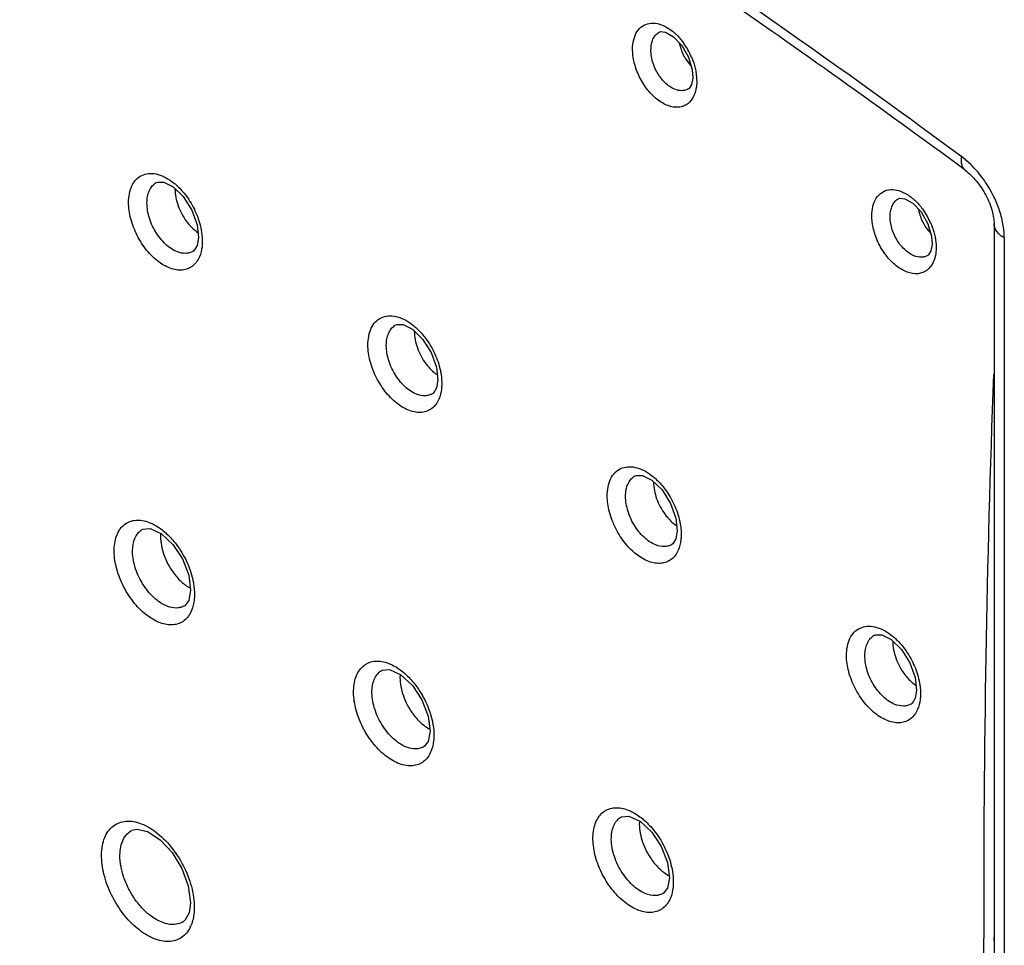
# Model space of a CAD drawing. Header units: inches. Extents: x 0 to 34, y 0 to 22.
# Tile 18 of 155: x 15.112 to 15.487, y 17.907 to 18.26. Entities that reach past the tile are written whole.
import ezdxf

# ---------------------------------------------------------------- set-up
doc = ezdxf.new("R2010")
doc.units = ezdxf.units.IN
doc.header["$LTSCALE"] = 1.87
doc.header["$MEASUREMENT"] = 0
doc.layers.get('0').update_dxf_attribs({"linetype": 'CONTINUOUS'})

msp = doc.modelspace()

# ---------------------------------------------------------------- linework, layer by layer
at = {"color": 7, "linetype": 'CONTINUOUS'}
for p, q in [((15.3551750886, 18.2549418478), (15.3552788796, 18.2550005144)), ((15.3652681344, 18.244766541), (15.3674335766, 18.2419497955)), ((15.366394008, 18.2454201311), (15.367825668, 18.2406497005)), ((15.367825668, 18.2406497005), (15.3680303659, 18.2374601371)), ((15.3691580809, 18.2401830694), (15.3694988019, 18.2374972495)), ((15.3694988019, 18.2374972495), (15.3695131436, 18.2354144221)), ((15.3666588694, 18.23351745), (15.3663941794, 18.2333316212)), ((15.3664430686, 18.233360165), (15.3663956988, 18.2333318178)), ((15.473996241, 18.2044879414), (15.4701952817, 18.2077544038)), ((15.4719858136, 18.2021970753), (15.4681993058, 18.2049910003)), ((15.1636312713, 18.1976160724), (15.1637130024, 18.1976618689)), ((15.1738706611, 18.1922508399), (15.1771404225, 18.187124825)), ((15.4463261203, 18.1914514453), (15.4464300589, 18.191510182)), ((15.1771404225, 18.187124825), (15.1791731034, 18.1814749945)), ((15.1791731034, 18.1814749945), (15.1796862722, 18.1766207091)), ((15.4575917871, 18.181953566), (15.4590227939, 18.1771902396)), ((15.4828204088, 18.1819786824), (15.4828204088, 17.9085782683)), ((15.4590227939, 18.1771902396), (15.4592262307, 18.1739976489)), ((15.4603580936, 18.1767571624), (15.4607049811, 18.1740353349)), ((15.4867256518, 18.1765350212), (15.4867256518, 17.5700770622)), ((15.4607049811, 18.1740353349), (15.4607179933, 18.1719470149)), ((15.1776804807, 18.1714460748), (15.1776062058, 18.1714018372)), ((15.1779698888, 18.1716540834), (15.1776086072, 18.1714038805)), ((15.4578401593, 18.170041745), (15.4575726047, 18.169854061)), ((15.4576211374, 18.1698823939), (15.4575742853, 18.1698543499)), ((15.2548285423, 18.1433242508), (15.2549108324, 18.1433703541)), ((15.2650974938, 18.1379602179), (15.2683679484, 18.1328374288)), ((15.2683679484, 18.1328374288), (15.2703990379, 18.1271944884)), ((15.2703990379, 18.1271944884), (15.2709112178, 18.1223453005)), ((15.2688989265, 18.117165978), (15.2688254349, 18.1171221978)), ((15.2691882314, 18.1173736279), (15.2688277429, 18.1171242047)), ((15.3460115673, 18.0857926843), (15.3460936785, 18.0858386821)), ((15.3563078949, 18.0804341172), (15.3595788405, 18.0753156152)), ((15.3595788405, 18.0753156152), (15.3616088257, 18.0696784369)), ((15.3616088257, 18.0696784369), (15.362120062, 18.0648294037)), ((15.1584601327, 18.0654585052), (15.1584863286, 18.0654729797)), ((15.3603888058, 18.0598506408), (15.3600276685, 18.0596009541)), ((15.1699597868, 18.0595947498), (15.173569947, 18.0541482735)), ((15.3600986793, 18.059642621), (15.3600253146, 18.0595989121)), ((15.173569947, 18.0541482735), (15.1759672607, 18.0479609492)), ((15.1759672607, 18.0479609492), (15.1767008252, 18.0421706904)), ((15.1767008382, 18.042165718), (15.1759735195, 18.0382868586)), ((15.1759735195, 18.0382868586), (15.1744453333, 18.0363096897)), ((15.1744494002, 18.0363116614), (15.1744425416, 18.0363075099)), ((15.4371792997, 18.0250070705), (15.4372611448, 18.025052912)), ((15.4475044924, 18.0196549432), (15.4507750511, 18.0145408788)), ((15.2496681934, 18.0117133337), (15.2496950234, 18.0117281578)), ((15.4507750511, 18.0145408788), (15.4528029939, 18.0089091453)), ((15.4528029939, 18.0089091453), (15.45331237, 18.0040590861)), ((15.2611789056, 18.0058562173), (15.2647910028, 18.0004116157)), ((15.2647910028, 18.0004116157), (15.267189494, 17.9942251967)), ((15.4512789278, 17.9988617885), (15.45120579, 17.9988182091)), ((15.4515702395, 17.9990704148), (15.4512081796, 17.9988202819)), ((15.267189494, 17.9942251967), (15.2679230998, 17.9884342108)), ((15.2679230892, 17.9884293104), (15.2671947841, 17.984549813)), ((15.2656677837, 17.9825722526), (15.2656611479, 17.9825682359)), ((15.2671947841, 17.984549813), (15.2656638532, 17.9825703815)), ((15.3408726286, 17.9558189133), (15.3408992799, 17.955833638)), ((15.3523968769, 17.9499661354), (15.356009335, 17.9445234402)), ((15.356009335, 17.9445234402), (15.3584070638, 17.9383394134)), ((15.3584070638, 17.9383394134), (15.3591397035, 17.9325478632)), ((15.359139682, 17.9325429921), (15.3584095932, 17.9286619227)), ((15.175800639, 17.9295340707), (15.1766371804, 17.9230542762)), ((15.3584095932, 17.9286619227), (15.3568749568, 17.9266793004)), ((15.3568786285, 17.9266810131), (15.3568722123, 17.9266771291)), ((15.1766369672, 17.9230475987), (15.176097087, 17.9191983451)), ((15.1780455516, 17.9230973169), (15.1781018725, 17.9210088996)), ((15.176097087, 17.9191983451), (15.1746596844, 17.9164807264)), ((15.1738194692, 17.9157840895), (15.173813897, 17.915780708)), ((15.1746596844, 17.9164807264), (15.1738176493, 17.9157830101)), ((15.4828204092, 17.9095878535), (15.4828204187, 17.9099924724)), ((15.4788842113, 17.9085488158), (15.4788831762, 17.9095583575)), ((15.4828202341, 17.9085778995), (15.4828202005, 17.9095877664))]:
    msp.add_line(p, q, dxfattribs=at)
for points in [[(15.355176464, 18.2549418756), (15.3557008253, 18.2551583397), (15.3576847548, 18.2549388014), (15.3606717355, 18.2532146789)], [(15.3606717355, 18.2532146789), (15.3638219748, 18.24989452), (15.366394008, 18.2454201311)], [(15.368030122, 18.2374570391), (15.367581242, 18.2350144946), (15.3666588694, 18.23351745)], [(15.1636288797, 18.1976141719), (15.1640338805, 18.1978058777), (15.1664468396, 18.1977665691), (15.1700145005, 18.1959622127), (15.1738706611, 18.1922508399)], [(15.4463276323, 18.1914515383), (15.4468640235, 18.1916725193), (15.4488706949, 18.1914539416), (15.4518684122, 18.1897302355)], [(15.4518684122, 18.1897302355), (15.4550203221, 18.1864175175), (15.4575917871, 18.181953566)], [(15.1796862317, 18.1766117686), (15.1791798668, 18.1736194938), (15.1779698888, 18.1716540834)], [(15.4592259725, 18.1739946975), (15.4587729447, 18.1715476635), (15.4578401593, 18.170041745)], [(15.2548261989, 18.1433223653), (15.2552350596, 18.1435157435), (15.2576608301, 18.1434771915), (15.2612364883, 18.1416718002), (15.2650974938, 18.1379602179)], [(15.2709111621, 18.122336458), (15.2704035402, 18.119343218), (15.2691882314, 18.1173736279)], [(15.3460091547, 18.0857907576), (15.3464211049, 18.0859855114), (15.3488600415, 18.0859488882), (15.3524431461, 18.0841438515), (15.3563078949, 18.0804341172)], [(15.1584578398, 18.0654566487), (15.1612579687, 18.0657138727), (15.1656357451, 18.0636567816), (15.1699597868, 18.0595947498)], [(15.3621199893, 18.0648206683), (15.3616102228, 18.0618252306), (15.3603888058, 18.0598506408)], [(15.4371768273, 18.0250051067), (15.4375917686, 18.0252012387), (15.4400453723, 18.0251672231), (15.4436365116, 18.0233625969), (15.4475044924, 18.0196549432)], [(15.2496659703, 18.011711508), (15.2524731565, 18.0119704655), (15.2568527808, 18.0099156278), (15.2611789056, 18.0058562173)], [(15.4533122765, 18.0040504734), (15.4527994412, 18.0010516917), (15.4515702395, 17.9990704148)], [(15.3408703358, 17.9558170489), (15.3436847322, 17.9560780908), (15.3480683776, 17.954024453), (15.3523968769, 17.9499661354)], [(15.1543383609, 17.9506717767), (15.1561535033, 17.9511364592), (15.1602688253, 17.9502145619), (15.1651562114, 17.9470235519), (15.1696547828, 17.9421734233), (15.1733647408, 17.9361073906), (15.175800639, 17.9295340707)]]:
    msp.add_lwpolyline(points, dxfattribs=at)
for centre, radius, start, end in [((13.3731135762, 15.3621461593), 3.531451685, 53.6109727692, 55.4926294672), ((15.3421469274, 18.2346965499), 0.0275805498, 23.2000244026, 35.4018262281), ((15.441736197, 18.1723221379), 0.0455785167, 22.9137244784, 32.5015931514), ((15.4334386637, 18.1712495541), 0.0274949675, 23.2632272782, 35.300810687), ((21.0826766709, 17.9208912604), 5.6038049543, 177.9187921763, 180.1158726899), ((15.1833842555, 18.0555472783), 0.0142896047, 239.9360387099, 241.6095645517), ((15.274607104, 18.0018460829), 0.0143313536, 239.7666967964, 241.6986887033), ((15.3658194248, 17.9459907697), 0.0143715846, 239.5705214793, 241.8090089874), ((15.1649820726, 17.9193348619), 0.0128597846, 334.2471004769, 338.0320706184), ((32.0130615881, 17.9300208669), 16.5302552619, 180.0743238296, 181.247705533)]:
    msp.add_arc(centre, radius, start, end, dxfattribs=at)
for points, knots in [([(14.853846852, 18.5645070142), (14.8796140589, 18.5537063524), (14.9312530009, 18.5309821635), (15.0348594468, 18.4812800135), (15.1378406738, 18.4256073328), (15.239963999, 18.3644269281), (15.3436392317, 18.2981695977), (15.4199415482, 18.2448860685), (15.4701952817, 18.2077544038)], [0, 0, 0, 0, 0.1174301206, 0.2370706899, 0.4829142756, 0.6090921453, 0.7373785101, 1, 1, 1, 1]), ([(15.3451260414, 18.2493617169), (15.3451909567, 18.2505708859), (15.345559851, 18.252842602), (15.3470082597, 18.2558020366), (15.3493182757, 18.2578268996), (15.3522746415, 18.2586223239), (15.355513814, 18.2581567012), (15.358797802, 18.2565812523), (15.361946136, 18.2540378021), (15.3637763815, 18.251870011), (15.3646280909, 18.2506741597)], [0, 0, 0, 0, 0.1308093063, 0.2455434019, 0.3491864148, 0.4523711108, 0.5658113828, 0.6954046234, 0.8414020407, 1, 1, 1, 1]), ([(15.352112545, 18.2490759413), (15.3521607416, 18.2497208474), (15.352354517, 18.2509525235), (15.352975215, 18.2526364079), (15.3539087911, 18.2540098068), (15.3547360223, 18.2546866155), (15.3551757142, 18.2549418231)], [0, 0, 0, 0, 0.2825409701, 0.5413319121, 0.7778879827, 1, 1, 1, 1]), ([(15.3684644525, 18.2307614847), (15.3679321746, 18.2295800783), (15.3667516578, 18.2279453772), (15.3645131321, 18.2266988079), (15.3619418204, 18.2261081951), (15.3590984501, 18.2266299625), (15.3563936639, 18.2279427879), (15.3535159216, 18.229941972), (15.3502706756, 18.2333843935), (15.3472855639, 18.2383807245), (15.3454164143, 18.2438151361), (15.3450305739, 18.2475795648), (15.3451260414, 18.2493617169)], [0, 0, 0, 0, 0.0989319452, 0.1456544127, 0.1932164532, 0.2978387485, 0.3576726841, 0.4224978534, 0.5642560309, 0.715015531, 0.8637385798, 1, 1, 1, 1]), ([(15.3611696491, 18.2331966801), (15.3598180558, 18.233744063), (15.3572077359, 18.2356174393), (15.3542748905, 18.239528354), (15.3523807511, 18.2441658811), (15.3519950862, 18.2475009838), (15.352112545, 18.2490759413)], [0, 0, 0, 0, 0.2272711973, 0.4869666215, 0.7538545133, 1, 1, 1, 1]), ([(15.36295223, 18.2507414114), (15.3630512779, 18.25022082), (15.3635512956, 18.2481362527), (15.3644272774, 18.2461424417), (15.3652681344, 18.244766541)], [0, 0, 0, 0, 0.2473504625, 1, 1, 1, 1]), ([(15.3674971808, 18.2455616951), (15.367686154, 18.2451216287), (15.3683818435, 18.2433766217), (15.3688976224, 18.2415581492), (15.3691580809, 18.2401830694)], [0, 0, 0, 0, 0.2549570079, 1, 1, 1, 1]), ([(15.3663951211, 18.2333318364), (15.3660331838, 18.2331184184), (15.3652384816, 18.2327807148), (15.3634427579, 18.2325233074), (15.3620467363, 18.2328414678), (15.3611696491, 18.2331966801)], [0, 0, 0, 0, 0.2336891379, 0.4737012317, 1, 1, 1, 1]), ([(15.3695131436, 18.2354144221), (15.3694910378, 18.234990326), (15.3693463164, 18.2334030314), (15.3689450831, 18.2318282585), (15.3684644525, 18.2307614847)], [0, 0, 0, 0, 0.2662987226, 1, 1, 1, 1]), ([(15.4719850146, 18.2021977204), (15.4716625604, 18.202436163), (15.4710803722, 18.2030690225), (15.4705536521, 18.204319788), (15.4703571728, 18.2058240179), (15.4704286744, 18.2068944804), (15.4705084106, 18.2074569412)], [0, 0, 0, 0, 0.2105159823, 0.4400083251, 0.7017967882, 1, 1, 1, 1]), ([(15.4801760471, 18.196812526), (15.4797249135, 18.1975208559), (15.4778810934, 18.2002443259), (15.4757412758, 18.2027700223), (15.473996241, 18.2044879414)], [0, 0, 0, 0, 0.2553691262, 1, 1, 1, 1]), ([(15.1530864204, 18.1907834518), (15.1531305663, 18.191934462), (15.153411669, 18.1941163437), (15.1545195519, 18.1970583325), (15.1562922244, 18.1993411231), (15.1586628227, 18.2007837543), (15.1614539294, 18.2012714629), (15.1644685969, 18.2008120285), (15.1675635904, 18.1994838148), (15.1695067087, 18.1981359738), (15.1704642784, 18.1973519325)], [0, 0, 0, 0, 0.1398940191, 0.2649806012, 0.3775654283, 0.4844103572, 0.5942387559, 0.7146287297, 0.8496920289, 1, 1, 1, 1]), ([(15.471985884, 18.2021970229), (15.4726909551, 18.2016760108), (15.4741237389, 18.2004399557), (15.4768964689, 18.1974281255), (15.4798527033, 18.1929363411), (15.4818643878, 18.1880501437), (15.4826724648, 18.1843566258), (15.4828204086, 18.1827115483), (15.4828204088, 18.1819786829)], [0, 0, 0, 0, 0.1115328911, 0.2399483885, 0.5199360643, 0.790739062, 0.9067641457, 1, 1, 1, 1]), ([(15.1600924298, 18.1905653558), (15.1601319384, 18.1913443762), (15.1603291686, 18.1928299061), (15.1610315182, 18.1948624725), (15.1621236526, 18.1965133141), (15.1631083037, 18.1973171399), (15.1636319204, 18.197615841)], [0, 0, 0, 0, 0.2851439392, 0.54433157, 0.7796322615, 1, 1, 1, 1]), ([(15.1704642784, 18.1973519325), (15.1708708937, 18.197019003), (15.1725126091, 18.1955771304), (15.1739676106, 18.1939273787), (15.1749618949, 18.1926000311)], [0, 0, 0, 0, 0.2406283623, 1, 1, 1, 1]), ([(15.1707322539, 18.1952034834), (15.1707648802, 18.1930324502), (15.1716890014, 18.1885909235), (15.1738160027, 18.1846085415), (15.1751812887, 18.1827871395)], [0, 0, 0, 0, 0.4881941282, 1, 1, 1, 1]), ([(15.4362684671, 18.1858596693), (15.4363344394, 18.1870723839), (15.4367074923, 18.1893514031), (15.4381689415, 18.1923187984), (15.4404967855, 18.194345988), (15.4434719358, 18.195138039), (15.4467294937, 18.1946649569), (15.4500300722, 18.1930778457), (15.4531905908, 18.1905194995), (15.4550254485, 18.1883398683), (15.4558781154, 18.1871380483)], [0, 0, 0, 0, 0.1305871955, 0.2452075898, 0.348876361, 0.4522066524, 0.5658290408, 0.6955507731, 0.8415575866, 1, 1, 1, 1]), ([(15.1749618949, 18.1926000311), (15.1763455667, 18.1907528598), (15.1786864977, 18.1867854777), (15.1801680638, 18.182419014), (15.1806314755, 18.1802056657)], [0, 0, 0, 0, 0.5050992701, 1, 1, 1, 1]), ([(15.4432461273, 18.1855752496), (15.4432950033, 18.1862208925), (15.4434906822, 18.1874543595), (15.4441155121, 18.1891407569), (15.4450543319, 18.190516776), (15.4458851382, 18.1911952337), (15.4463267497, 18.1914514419)], [0, 0, 0, 0, 0.2821584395, 0.5408180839, 0.7775154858, 1, 1, 1, 1]), ([(15.1800683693, 18.1693301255), (15.1797669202, 18.1686229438), (15.1790391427, 18.1673112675), (15.1775165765, 18.1657170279), (15.1756499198, 18.1646553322), (15.1735210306, 18.1641666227), (15.1712141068, 18.1642647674), (15.167858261, 18.1651803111), (15.1636511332, 18.1677734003), (15.159266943, 18.1723841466), (15.1557591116, 18.1781404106), (15.1535219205, 18.184391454), (15.1530085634, 18.1887290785), (15.1530864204, 18.1907834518)], [0, 0, 0, 0, 0.0509557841, 0.0983747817, 0.1443382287, 0.1912432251, 0.2412592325, 0.295841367, 0.4202805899, 0.5627516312, 0.714384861, 0.8637303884, 1, 1, 1, 1]), ([(15.1716432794, 18.171218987), (15.1699792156, 18.17185818), (15.166740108, 18.1741176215), (15.1630451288, 18.1788666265), (15.1605797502, 18.1845293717), (15.1599944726, 18.1886271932), (15.1600924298, 18.1905653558)], [0, 0, 0, 0, 0.2257027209, 0.4861479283, 0.7542881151, 1, 1, 1, 1]), ([(15.454039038, 18.1873903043), (15.4541338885, 18.1868643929), (15.4546210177, 18.1847549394), (15.4554961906, 18.1827360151), (15.4563412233, 18.1813431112)], [0, 0, 0, 0, 0.2469955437, 1, 1, 1, 1]), ([(15.4859598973, 18.1831167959), (15.4858314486, 18.1836959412), (15.4852446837, 18.1860612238), (15.4844349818, 18.1883697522), (15.4837182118, 18.1900678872)], [0, 0, 0, 0, 0.2434788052, 1, 1, 1, 1]), ([(15.4596578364, 18.1672795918), (15.4591216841, 18.1660972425), (15.4579343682, 18.1644624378), (15.4556891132, 18.163215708), (15.453111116, 18.1626235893), (15.4502610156, 18.1631421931), (15.4475491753, 18.164452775), (15.4446662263, 18.1664487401), (15.4414153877, 18.1698871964), (15.4384261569, 18.1748805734), (15.4365559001, 18.1803135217), (15.4361715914, 18.1840776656), (15.4362684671, 18.1858596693)], [0, 0, 0, 0, 0.0990384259, 0.1458601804, 0.193529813, 0.2983203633, 0.3581928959, 0.4230259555, 0.5647068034, 0.715302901, 0.8638553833, 1, 1, 1, 1]), ([(15.4522748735, 18.1697277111), (15.4509248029, 18.170279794), (15.4483203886, 18.1721531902), (15.4453943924, 18.1760572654), (15.443508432, 18.1806815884), (15.4431274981, 18.1840056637), (15.4432461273, 18.1855752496)], [0, 0, 0, 0, 0.2278576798, 0.4875496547, 0.7541035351, 1, 1, 1, 1]), ([(15.1751812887, 18.1827871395), (15.1754943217, 18.1823695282), (15.1767423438, 18.1808263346), (15.1782238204, 18.1794598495), (15.1794372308, 18.1786419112)], [0, 0, 0, 0, 0.2628923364, 1, 1, 1, 1]), ([(15.1806314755, 18.1802056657), (15.1807325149, 18.1797230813), (15.1810684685, 18.1778673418), (15.1812027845, 18.175971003), (15.1811517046, 18.1745789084)], [0, 0, 0, 0, 0.261414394, 1, 1, 1, 1]), ([(15.4563412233, 18.1813431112), (15.4565082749, 18.1810677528), (15.4571902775, 18.1800110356), (15.4579901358, 18.1790285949), (15.4586488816, 18.1783642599)], [0, 0, 0, 0, 0.2560906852, 1, 1, 1, 1]), ([(15.4586982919, 18.1821088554), (15.4588867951, 18.1816711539), (15.4595811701, 18.1799349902), (15.4600967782, 18.1781256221), (15.4603580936, 18.1767571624)], [0, 0, 0, 0, 0.2548822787, 1, 1, 1, 1]), ([(15.4867256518, 18.1765350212), (15.4861416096, 18.1768722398), (15.4850814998, 18.1776047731), (15.483810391, 18.1789360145), (15.4830085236, 18.1804126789), (15.4828203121, 18.1814710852), (15.4828204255, 18.1819786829)], [0, 0, 0, 0, 0.2892058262, 0.5490588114, 0.7823262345, 1, 1, 1, 1]), ([(15.4867256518, 18.1765350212), (15.4867256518, 18.1770617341), (15.4866550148, 18.1792727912), (15.486324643, 18.1814722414), (15.4859598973, 18.1831167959)], [0, 0, 0, 0, 0.2381990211, 1, 1, 1, 1]), ([(15.1811517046, 18.1745789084), (15.1811340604, 18.1741012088), (15.1809999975, 18.1723154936), (15.1805835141, 18.1705386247), (15.1800683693, 18.1693301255)], [0, 0, 0, 0, 0.2667940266, 1, 1, 1, 1]), ([(15.1776056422, 18.1714020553), (15.1771947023, 18.1711620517), (15.176291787, 18.1707816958), (15.1742468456, 18.1704864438), (15.1726532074, 18.1708310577), (15.1716432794, 18.171218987)], [0, 0, 0, 0, 0.2322998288, 0.4719006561, 1, 1, 1, 1]), ([(15.4575737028, 18.1698543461), (15.4572068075, 18.1696378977), (15.456400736, 18.1692958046), (15.4545789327, 18.1690374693), (15.4531634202, 18.1693643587), (15.4522748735, 18.1697277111)], [0, 0, 0, 0, 0.2335956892, 0.4735840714, 1, 1, 1, 1]), ([(15.4607179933, 18.1719470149), (15.4606954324, 18.1715215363), (15.4605484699, 18.169928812), (15.4601427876, 18.1683490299), (15.4596578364, 18.1672795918)], [0, 0, 0, 0, 0.2662425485, 1, 1, 1, 1]), ([(15.2442821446, 18.1364860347), (15.2443265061, 18.1376406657), (15.2446094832, 18.1398293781), (15.2457255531, 18.1427793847), (15.247511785, 18.145065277), (15.2498994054, 18.1465039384), (15.2527078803, 18.1469810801), (15.2557388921, 18.146506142), (15.2588483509, 18.1451583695), (15.2607991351, 18.143795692), (15.2617599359, 18.1430037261)], [0, 0, 0, 0, 0.1396611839, 0.264531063, 0.3769536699, 0.4837441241, 0.5936506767, 0.7142206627, 0.8495033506, 1, 1, 1, 1]), ([(15.2512840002, 18.1362701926), (15.251323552, 18.1370493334), (15.251521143, 18.1385353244), (15.2522246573, 18.1405686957), (15.2533187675, 18.1422204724), (15.2543047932, 18.1430249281), (15.2548291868, 18.1433240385)], [0, 0, 0, 0, 0.2849832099, 0.544114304, 0.7794704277, 1, 1, 1, 1]), ([(15.2617599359, 18.1430037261), (15.2621644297, 18.1426703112), (15.2637964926, 18.1412282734), (15.2652433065, 18.1395811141), (15.2662318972, 18.1382567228)], [0, 0, 0, 0, 0.2408026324, 1, 1, 1, 1]), ([(15.2619164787, 18.14095193), (15.2619431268, 18.1387868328), (15.2628563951, 18.1343522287), (15.264972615, 18.1303749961), (15.2663322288, 18.1285534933)], [0, 0, 0, 0, 0.4878650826, 1, 1, 1, 1]), ([(15.2712890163, 18.1150364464), (15.2709863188, 18.1143299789), (15.2702558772, 18.1130197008), (15.2687297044, 18.1114280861), (15.2668599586, 18.1103688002), (15.2647285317, 18.1098818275), (15.262419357, 18.1099809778), (15.2590611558, 18.1108969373), (15.2548516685, 18.1134886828), (15.2504651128, 18.1180968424), (15.246955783, 18.1238494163), (15.2447174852, 18.1300969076), (15.2442043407, 18.1344325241), (15.2442821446, 18.1364860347)], [0, 0, 0, 0, 0.0509426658, 0.0983742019, 0.1443733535, 0.1913289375, 0.2413983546, 0.2960274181, 0.4205191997, 0.5629741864, 0.714534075, 0.8637932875, 1, 1, 1, 1]), ([(15.2628057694, 18.1169514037), (15.2611441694, 18.1175963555), (15.2579131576, 18.1198579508), (15.2542268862, 18.124601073), (15.2517689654, 18.1302506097), (15.2511862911, 18.1343372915), (15.2512840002, 18.1362701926)], [0, 0, 0, 0, 0.2261059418, 0.4865711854, 0.7544863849, 1, 1, 1, 1]), ([(15.2662318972, 18.1382567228), (15.267599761, 18.1364242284), (15.2699163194, 18.1324922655), (15.2713875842, 18.1281676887), (15.2718508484, 18.1259754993)], [0, 0, 0, 0, 0.5050930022, 1, 1, 1, 1]), ([(15.2663322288, 18.1285534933), (15.2666499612, 18.1281278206), (15.267917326, 18.1265560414), (15.2694264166, 18.1251663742), (15.2706636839, 18.1243388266)], [0, 0, 0, 0, 0.2630002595, 1, 1, 1, 1]), ([(15.2718508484, 18.1259754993), (15.2719536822, 18.1254888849), (15.2722955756, 18.1236178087), (15.2724325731, 18.1217050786), (15.2723808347, 18.1203011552)], [0, 0, 0, 0, 0.2614612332, 1, 1, 1, 1]), ([(15.2723808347, 18.1203011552), (15.272363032, 18.1198218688), (15.272227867, 18.1180303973), (15.2718080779, 18.1162478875), (15.2712890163, 18.1150364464)], [0, 0, 0, 0, 0.2668132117, 1, 1, 1, 1]), ([(15.2688248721, 18.1171223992), (15.2684102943, 18.116880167), (15.2674987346, 18.1164968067), (15.2654332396, 18.1162025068), (15.2638245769, 18.1165559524), (15.2628057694, 18.1169514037)], [0, 0, 0, 0, 0.2321307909, 0.4716582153, 1, 1, 1, 1]), ([(15.3354606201, 18.0789480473), (15.3355055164, 18.0801081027), (15.3357915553, 18.0823069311), (15.3369197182, 18.0852686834), (15.3387254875, 18.08755894), (15.3411374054, 18.0889914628), (15.3439704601, 18.0894524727), (15.3470241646, 18.0889538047), (15.3501531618, 18.0875762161), (15.3521138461, 18.0861910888), (15.3530786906, 18.0853871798)], [0, 0, 0, 0, 0.139363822, 0.2639461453, 0.376142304, 0.4828457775, 0.592845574, 0.7136554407, 0.849239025, 1, 1, 1, 1]), ([(15.3424582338, 18.0787334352), (15.3424980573, 18.0795129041), (15.3426965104, 18.0809997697), (15.3434019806, 18.0830344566), (15.3444988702, 18.0846875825), (15.3454867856, 18.0854928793), (15.3460122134, 18.0857924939)], [0, 0, 0, 0, 0.2847975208, 0.5438693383, 0.7792916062, 1, 1, 1, 1]), ([(15.3530786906, 18.0853871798), (15.3534806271, 18.0850522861), (15.3551008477, 18.0836064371), (15.3565371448, 18.0819588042), (15.3575181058, 18.0806353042)], [0, 0, 0, 0, 0.241028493, 1, 1, 1, 1]), ([(15.3530827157, 18.0834659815), (15.3531015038, 18.0813077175), (15.3539999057, 18.076880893), (15.3561015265, 18.0729086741), (15.3574535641, 18.0710865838)], [0, 0, 0, 0, 0.4875116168, 1, 1, 1, 1]), ([(15.3624900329, 18.0574959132), (15.3621856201, 18.0567904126), (15.3614515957, 18.0554820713), (15.3599206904, 18.0538940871), (15.3580470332, 18.0528382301), (15.35591255, 18.0523539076), (15.3536008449, 18.0524548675), (15.350240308, 18.0533722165), (15.3460290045, 18.0559634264), (15.3416411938, 18.0605696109), (15.3381319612, 18.066318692), (15.3358943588, 18.0725624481), (15.3353823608, 18.0768956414), (15.3354606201, 18.0789480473)], [0, 0, 0, 0, 0.0509281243, 0.0983755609, 0.1444178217, 0.1914335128, 0.2415655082, 0.296249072, 0.4208000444, 0.5632339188, 0.7147094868, 0.8638668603, 1, 1, 1, 1]), ([(15.3539280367, 18.0594478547), (15.3522707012, 18.0601015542), (15.3490529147, 18.062367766), (15.3453820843, 18.0671043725), (15.3429377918, 18.072736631), (15.342360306, 18.0768079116), (15.3424582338, 18.0787334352)], [0, 0, 0, 0, 0.2266299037, 0.4871201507, 0.7547450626, 1, 1, 1, 1]), ([(15.3575181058, 18.0806353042), (15.3588669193, 18.0788155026), (15.3611520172, 18.0749169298), (15.3626053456, 18.0706334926), (15.3630642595, 18.0684630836)], [0, 0, 0, 0, 0.505215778, 1, 1, 1, 1]), ([(15.3574535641, 18.0710865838), (15.3577767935, 18.0706509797), (15.3590668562, 18.069044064), (15.3606090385, 18.0676258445), (15.3618750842, 18.0667866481)], [0, 0, 0, 0, 0.2631422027, 1, 1, 1, 1]), ([(15.1475915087, 18.0577797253), (15.147618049, 18.0587850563), (15.1478112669, 18.0607105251), (15.1485736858, 18.06338382), (15.1497991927, 18.0656308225), (15.1514586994, 18.0673683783), (15.1535051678, 18.0685107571), (15.1558451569, 18.0690145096), (15.1583815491, 18.0688671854), (15.1600678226, 18.0683818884), (15.1609170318, 18.0680538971)], [0, 0, 0, 0, 0.1476366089, 0.2826288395, 0.4055103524, 0.5197339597, 0.6306679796, 0.7444087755, 0.8663584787, 1, 1, 1, 1]), ([(15.1609170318, 18.0680538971), (15.1613727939, 18.0678778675), (15.1632799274, 18.0670340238), (15.1650324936, 18.0658629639), (15.1662709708, 18.0648584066)], [0, 0, 0, 0, 0.2345263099, 1, 1, 1, 1]), ([(15.3630642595, 18.0684630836), (15.363167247, 18.0679760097), (15.3635095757, 18.0661030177), (15.3636463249, 18.0641882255), (15.3635939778, 18.0627828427)], [0, 0, 0, 0, 0.2614445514, 1, 1, 1, 1]), ([(15.1545990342, 18.0576193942), (15.1546287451, 18.0584896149), (15.154822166, 18.0601475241), (15.1555766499, 18.0624164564), (15.1567802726, 18.0642520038), (15.1578775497, 18.0651345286), (15.1584607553, 18.0654581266)], [0, 0, 0, 0, 0.2866788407, 0.5459515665, 0.780407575, 1, 1, 1, 1]), ([(15.1652807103, 18.0635752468), (15.1651700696, 18.0612359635), (15.1659811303, 18.0563015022), (15.168130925, 18.0518369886), (15.1695480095, 18.0497193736)], [0, 0, 0, 0, 0.4789235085, 1, 1, 1, 1]), ([(15.1662709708, 18.0648584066), (15.166715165, 18.0644981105), (15.168510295, 18.0629374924), (15.1701061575, 18.0611526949), (15.1712001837, 18.0597162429)], [0, 0, 0, 0, 0.2405586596, 1, 1, 1, 1]), ([(15.1712001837, 18.0597162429), (15.172722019, 18.0577180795), (15.1753090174, 18.0534282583), (15.1769794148, 18.0487000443), (15.1775155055, 18.0463006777)], [0, 0, 0, 0, 0.5053492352, 1, 1, 1, 1]), ([(15.3635939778, 18.0627828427), (15.3635758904, 18.0623013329), (15.3634389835, 18.060501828), (15.3630145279, 18.0587114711), (15.3624900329, 18.0574959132)], [0, 0, 0, 0, 0.2668437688, 1, 1, 1, 1]), ([(15.177062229, 18.0344614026), (15.1767455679, 18.0336977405), (15.1759757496, 18.0322807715), (15.1743471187, 18.0305585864), (15.1723385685, 18.0294156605), (15.1700403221, 18.0288956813), (15.1675440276, 18.0290115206), (15.1638999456, 18.0300162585), (15.1593192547, 18.0328372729), (15.1545198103, 18.0378378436), (15.1506505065, 18.0440762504), (15.1481471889, 18.0508467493), (15.14753342, 18.0555509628), (15.1475915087, 18.0577797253)], [0, 0, 0, 0, 0.0504850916, 0.0974040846, 0.1429222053, 0.18951366, 0.2393871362, 0.2939909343, 0.4188449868, 0.5619580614, 0.7141799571, 0.8638493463, 1, 1, 1, 1]), ([(15.1677846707, 18.0360883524), (15.1659216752, 18.0368048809), (15.162288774, 18.0393251), (15.158102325, 18.0446031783), (15.1552579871, 18.0508946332), (15.154525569, 18.0554585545), (15.1545990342, 18.0576193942)], [0, 0, 0, 0, 0.225919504, 0.4869934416, 0.7552861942, 1, 1, 1, 1]), ([(15.3600247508, 18.0595990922), (15.3596051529, 18.0593538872), (15.3586816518, 18.0589666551), (15.3565878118, 18.0586746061), (15.3549587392, 18.0590413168), (15.3539280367, 18.0594478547)], [0, 0, 0, 0, 0.2318961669, 0.4713151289, 1, 1, 1, 1]), ([(15.1695480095, 18.0497193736), (15.1704619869, 18.048353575), (15.1724524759, 18.0459035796), (15.1749346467, 18.0439272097), (15.1762256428, 18.0431801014)], [0, 0, 0, 0, 0.5242120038, 1, 1, 1, 1]), ([(15.1775155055, 18.0463006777), (15.1776338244, 18.0457711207), (15.1780299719, 18.043737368), (15.1782043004, 18.0416556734), (15.1781656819, 18.0401265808)], [0, 0, 0, 0, 0.2618548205, 1, 1, 1, 1]), ([(15.1781656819, 18.0401265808), (15.1781525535, 18.0396110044), (15.1780303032, 18.0376864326), (15.177603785, 18.0357674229), (15.177062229, 18.0344614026)], [0, 0, 0, 0, 0.2672809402, 1, 1, 1, 1]), ([(15.1744420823, 18.0363077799), (15.1739893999, 18.0360346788), (15.1729883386, 18.0356009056), (15.1707028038, 18.0352623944), (15.1689179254, 18.0356524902), (15.1677846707, 18.0360883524)], [0, 0, 0, 0, 0.2308764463, 0.4697644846, 1, 1, 1, 1]), ([(15.4266208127, 18.0181551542), (15.4266665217, 18.0193209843), (15.4269562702, 18.0215306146), (15.4280978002, 18.0245048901), (15.4299245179, 18.0267999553), (15.4323621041, 18.0282264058), (15.4352209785, 18.0286710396), (15.4382984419, 18.0281480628), (15.4414477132, 18.0267397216), (15.4434185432, 18.0253313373), (15.4443874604, 18.0245150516)], [0, 0, 0, 0, 0.139060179, 0.2633575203, 0.3753380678, 0.481968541, 0.5920715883, 0.7131220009, 0.8489961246, 1, 1, 1, 1]), ([(15.4336140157, 18.0179407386), (15.43365435, 18.0187207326), (15.4338541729, 18.0202088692), (15.4345624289, 18.0222453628), (15.4356629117, 18.0239002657), (15.436653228, 18.0247066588), (15.4371799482, 18.0250069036)], [0, 0, 0, 0, 0.284582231, 0.5435886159, 0.779091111, 1, 1, 1, 1]), ([(15.4442298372, 18.0227326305), (15.4442386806, 18.020580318), (15.4451192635, 18.0161584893), (15.4472053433, 18.0121884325), (15.4485497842, 18.010364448)], [0, 0, 0, 0, 0.4871442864, 1, 1, 1, 1]), ([(15.4443874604, 18.0245150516), (15.444786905, 18.0241785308), (15.4463955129, 18.0227282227), (15.44782133, 18.021079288), (15.4487945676, 18.0197560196)], [0, 0, 0, 0, 0.2412566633, 1, 1, 1, 1]), ([(15.4487945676, 18.0197560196), (15.4501233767, 18.017949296), (15.4523751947, 18.0140849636), (15.4538089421, 18.0098438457), (15.4542627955, 18.0076958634)], [0, 0, 0, 0, 0.5053350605, 1, 1, 1, 1]), ([(15.2387986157, 18.0040318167), (15.2388252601, 18.0050391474), (15.2390193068, 18.0069683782), (15.2397851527, 18.0096464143), (15.2410163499, 18.0118962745), (15.2426834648, 18.0136342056), (15.2447387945, 18.0147739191), (15.2470879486, 18.015272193), (15.2496332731, 18.0151170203), (15.2513248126, 18.0146254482), (15.2521765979, 18.0142940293)], [0, 0, 0, 0, 0.1475321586, 0.2824178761, 0.4052031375, 0.5193643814, 0.6302947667, 0.7441036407, 0.8661852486, 1, 1, 1, 1]), ([(15.453673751, 17.9967011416), (15.4533674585, 17.9959963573), (15.4526295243, 17.9946894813), (15.4510934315, 17.9931044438), (15.4492154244, 17.9920513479), (15.4470774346, 17.9915690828), (15.4447627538, 17.9916713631), (15.4413993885, 17.9925896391), (15.4371857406, 17.9951801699), (15.432796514, 17.9997847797), (15.4292877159, 18.0055311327), (15.4270515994, 18.0117721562), (15.4265416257, 18.0161035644), (15.4266208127, 18.0181551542)], [0, 0, 0, 0, 0.05092635, 0.0984021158, 0.1444974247, 0.1915792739, 0.2417756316, 0.2965120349, 0.4211122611, 0.5635120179, 0.7148911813, 0.8639391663, 1, 1, 1, 1]), ([(15.4450292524, 17.9986863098), (15.4433760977, 17.9993484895), (15.440171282, 18.0016192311), (15.4365162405, 18.0063498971), (15.4340865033, 18.011965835), (15.4335152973, 18.0160223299), (15.4336140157, 18.0179407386)], [0, 0, 0, 0, 0.2271464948, 0.4876500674, 0.7549832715, 1, 1, 1, 1]), ([(15.2458041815, 18.0038725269), (15.2458339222, 18.0047427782), (15.2460275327, 18.006400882), (15.2467825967, 18.0086702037), (15.2479872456, 18.0105062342), (15.2490852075, 18.0113891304), (15.2496688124, 18.011712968)], [0, 0, 0, 0, 0.2865956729, 0.5458405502, 0.7803260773, 1, 1, 1, 1]), ([(15.2521765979, 18.0142940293), (15.2526331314, 18.0141163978), (15.2545429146, 18.0132659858), (15.2562974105, 18.0120887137), (15.2575369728, 18.0110794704)], [0, 0, 0, 0, 0.234575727, 1, 1, 1, 1]), ([(15.2575369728, 18.0110794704), (15.2579795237, 18.0107191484), (15.2597673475, 18.009159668), (15.2613570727, 18.0073779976), (15.2624469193, 18.0059446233)], [0, 0, 0, 0, 0.2406606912, 1, 1, 1, 1]), ([(15.2564826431, 18.0098265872), (15.2563723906, 18.0074952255), (15.2571786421, 18.0025770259), (15.2593176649, 17.998125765), (15.2607274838, 17.9960131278)], [0, 0, 0, 0, 0.4788789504, 1, 1, 1, 1]), ([(15.4485497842, 18.010364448), (15.4488790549, 18.009917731), (15.4501940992, 18.0082716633), (15.4517732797, 18.0068218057), (15.4530715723, 18.0059702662)], [0, 0, 0, 0, 0.2633123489, 1, 1, 1, 1]), ([(15.4542627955, 18.0076958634), (15.4543658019, 18.0072083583), (15.4547080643, 18.0053335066), (15.4548440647, 18.0034167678), (15.4547907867, 18.0020100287)], [0, 0, 0, 0, 0.2614188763, 1, 1, 1, 1]), ([(15.2682822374, 17.9807162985), (15.2679649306, 17.9799529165), (15.2671937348, 17.9785365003), (15.2655632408, 17.9768154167), (15.2635530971, 17.9756734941), (15.2612535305, 17.9751542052), (15.2587560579, 17.9752704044), (15.2551107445, 17.9762751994), (15.2505288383, 17.979095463), (15.2457282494, 17.9840946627), (15.2418581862, 17.9903311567), (15.2393543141, 17.9970999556), (15.238740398, 18.001803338), (15.2387986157, 18.0040318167)], [0, 0, 0, 0, 0.0504824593, 0.0974102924, 0.1429469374, 0.1895625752, 0.2394604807, 0.2940849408, 0.4189602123, 0.562061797, 0.7142444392, 0.8638717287, 1, 1, 1, 1]), ([(15.2589756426, 17.9823549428), (15.2571137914, 17.9830742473), (15.2534847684, 17.9855954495), (15.2493025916, 17.9908706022), (15.2464618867, 17.9971555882), (15.2457307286, 18.0017141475), (15.2458041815, 18.0038725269)], [0, 0, 0, 0, 0.2260992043, 0.4871762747, 0.7553616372, 1, 1, 1, 1]), ([(15.2624469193, 18.0059446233), (15.2639561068, 18.0039597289), (15.266524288, 17.9997006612), (15.2681882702, 17.9950085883), (15.268725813, 17.9926270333)], [0, 0, 0, 0, 0.5052701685, 1, 1, 1, 1]), ([(15.4547907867, 18.0020100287), (15.4547723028, 18.001526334), (15.4546332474, 17.9997188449), (15.4542037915, 17.9979207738), (15.453673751, 17.9967011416)], [0, 0, 0, 0, 0.2668581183, 1, 1, 1, 1]), ([(15.2607274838, 17.9960131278), (15.2616389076, 17.994647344), (15.2636251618, 17.992195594), (15.2661019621, 17.9902150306), (15.267390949, 17.9894640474)], [0, 0, 0, 0, 0.5239598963, 1, 1, 1, 1]), ([(15.4512052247, 17.9988183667), (15.4507804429, 17.9985700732), (15.4498446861, 17.9981787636), (15.447721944, 17.9978886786), (15.446072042, 17.9982686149), (15.4450292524, 17.9986863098)], [0, 0, 0, 0, 0.2316957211, 0.4710201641, 1, 1, 1, 1]), ([(15.268725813, 17.9926270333), (15.26884657, 17.9920920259), (15.2692508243, 17.9900376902), (15.2694291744, 17.9879339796), (15.2693899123, 17.9863889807)], [0, 0, 0, 0, 0.2619272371, 1, 1, 1, 1]), ([(15.2693899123, 17.9863889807), (15.2693766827, 17.9858726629), (15.2692538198, 17.9839453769), (15.2688256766, 17.9820237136), (15.2682822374, 17.9807162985)], [0, 0, 0, 0, 0.2672848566, 1, 1, 1, 1]), ([(15.2656606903, 17.9825684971), (15.2652062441, 17.982294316), (15.2642009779, 17.9818590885), (15.2619054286, 17.9815210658), (15.2601132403, 17.9819154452), (15.2589756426, 17.9823549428)], [0, 0, 0, 0, 0.2308052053, 0.469662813, 1, 1, 1, 1]), ([(15.3299995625, 17.9481339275), (15.3300265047, 17.9491448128), (15.3302221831, 17.9510806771), (15.3309941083, 17.9537669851), (15.3322350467, 17.956021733), (15.3339150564, 17.9577601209), (15.3359852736, 17.9588949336), (15.3383497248, 17.9593832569), (15.3409097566, 17.9592137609), (15.3426097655, 17.9587108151), (15.343465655, 17.9583731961)], [0, 0, 0, 0, 0.1473846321, 0.2821106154, 0.4047414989, 0.5187940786, 0.6297067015, 0.7436138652, 0.8659032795, 1, 1, 1, 1]), ([(15.343465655, 17.9583731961), (15.3439237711, 17.9581924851), (15.3458392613, 17.9573291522), (15.3475977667, 17.9561390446), (15.348839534, 17.9551200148)], [0, 0, 0, 0, 0.2346397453, 1, 1, 1, 1]), ([(15.337003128, 17.9479749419), (15.3370330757, 17.9488453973), (15.3372272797, 17.9505040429), (15.3379835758, 17.9527741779), (15.3391899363, 17.9546110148), (15.3402890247, 17.9554944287), (15.34087325, 17.9558185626)], [0, 0, 0, 0, 0.2864937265, 0.5457089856, 0.7802317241, 1, 1, 1, 1]), ([(15.348839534, 17.9551200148), (15.3492800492, 17.9547585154), (15.3510584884, 17.9531959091), (15.3526398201, 17.9514137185), (15.3537235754, 17.9499809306)], [0, 0, 0, 0, 0.2408158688, 1, 1, 1, 1]), ([(15.1427759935, 17.9414056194), (15.1427932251, 17.9425573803), (15.142990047, 17.9447628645), (15.1438315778, 17.9478271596), (15.1452082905, 17.9504029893), (15.1470891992, 17.9523950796), (15.1494212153, 17.9537037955), (15.1520962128, 17.9542792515), (15.1550027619, 17.9541085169), (15.156937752, 17.9535523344), (15.1579138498, 17.9531766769)], [0, 0, 0, 0, 0.1478972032, 0.2828217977, 0.4053952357, 0.5192061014, 0.6298124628, 0.743481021, 0.8657126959, 1, 1, 1, 1]), ([(15.1579138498, 17.9531766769), (15.160146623, 17.95231738), (15.1645773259, 17.9495409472), (15.168135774, 17.9457833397), (15.1698124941, 17.9436156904)], [0, 0, 0, 0, 0.4660973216, 1, 1, 1, 1]), ([(15.3476782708, 17.9539271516), (15.347567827, 17.9516048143), (15.348367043, 17.9467050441), (15.350492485, 17.9422683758), (15.3518933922, 17.9401611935)], [0, 0, 0, 0, 0.4788474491, 1, 1, 1, 1]), ([(15.1497843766, 17.9412961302), (15.1498044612, 17.9423360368), (15.1500067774, 17.9443159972), (15.1508739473, 17.9470276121), (15.1522894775, 17.9492174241), (15.1535936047, 17.9502627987), (15.1542869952, 17.950643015)], [0, 0, 0, 0, 0.2879398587, 0.5472930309, 0.7810778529, 1, 1, 1, 1]), ([(15.359492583, 17.9248132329), (15.3591741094, 17.9240505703), (15.3584005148, 17.9226356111), (15.3567669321, 17.9209172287), (15.3547543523, 17.9197779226), (15.3524530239, 17.919260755), (15.3499542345, 17.9193785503), (15.3463079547, 17.9203848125), (15.3417257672, 17.9232053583), (15.3369255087, 17.9282037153), (15.3330565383, 17.9344381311), (15.3305539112, 17.9412044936), (15.3299409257, 17.9459061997), (15.3299995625, 17.9481339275)], [0, 0, 0, 0, 0.050472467, 0.0974076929, 0.1429674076, 0.1896160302, 0.2395485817, 0.2942033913, 0.4191119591, 0.562201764, 0.7143370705, 0.8639083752, 1, 1, 1, 1]), ([(15.3501329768, 17.9264789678), (15.3482745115, 17.9272049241), (15.3446558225, 17.9297301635), (15.340486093, 17.9350013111), (15.3376563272, 17.9412742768), (15.3369293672, 17.9458218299), (15.337003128, 17.9479749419)], [0, 0, 0, 0, 0.2264222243, 0.4875123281, 0.755516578, 1, 1, 1, 1]), ([(15.3537235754, 17.9499809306), (15.3552175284, 17.9480058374), (15.3577604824, 17.9437725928), (15.3594099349, 17.9391126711), (15.3599439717, 17.9367481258)], [0, 0, 0, 0, 0.5053427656, 1, 1, 1, 1]), ([(15.1698124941, 17.9436156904), (15.1715859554, 17.941322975), (15.1746139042, 17.9364019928), (15.1766027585, 17.9309709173), (15.1772563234, 17.9282120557)], [0, 0, 0, 0, 0.5055244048, 1, 1, 1, 1]), ([(15.1765645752, 17.9137474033), (15.1761709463, 17.9129323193), (15.1752293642, 17.9114266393), (15.1732930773, 17.9096525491), (15.1709516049, 17.9085389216), (15.1683075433, 17.9081229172), (15.1654584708, 17.9084059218), (15.1613180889, 17.9097243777), (15.1561450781, 17.9130681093), (15.150717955, 17.9188292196), (15.1463341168, 17.9259253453), (15.1434751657, 17.9335798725), (15.1427359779, 17.9388887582), (15.1427759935, 17.9414056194)], [0, 0, 0, 0, 0.0487137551, 0.0944381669, 0.1394664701, 0.1862172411, 0.2367184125, 0.2921748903, 0.418729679, 0.5628628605, 0.7152772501, 0.8645301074, 1, 1, 1, 1]), ([(15.1706052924, 17.9147657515), (15.1681638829, 17.9145663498), (15.1641355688, 17.9159927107), (15.1596969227, 17.9193752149), (15.1563727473, 17.9229848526), (15.1535562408, 17.9272437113), (15.1514038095, 17.9318862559), (15.150065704, 17.9366079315), (15.1497545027, 17.9397831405), (15.1497843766, 17.9412961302)], [0, 0, 0, 0, 0.2006348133, 0.3239234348, 0.458658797, 0.5996683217, 0.7407913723, 0.8760511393, 1, 1, 1, 1]), ([(15.3518933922, 17.9401611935), (15.3528017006, 17.9387949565), (15.3547828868, 17.9363403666), (15.3572537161, 17.9343543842), (15.3585405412, 17.9335988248)], [0, 0, 0, 0, 0.5236804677, 1, 1, 1, 1]), ([(15.3599439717, 17.9367481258), (15.3600649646, 17.9362124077), (15.360469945, 17.9341552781), (15.3606483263, 17.9320485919), (15.3606085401, 17.9305014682)], [0, 0, 0, 0, 0.2619225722, 1, 1, 1, 1]), ([(15.3606085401, 17.9305014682), (15.3605951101, 17.9299835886), (15.3604710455, 17.9280507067), (15.3600397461, 17.9261235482), (15.359492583, 17.9248132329)], [0, 0, 0, 0, 0.2673103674, 1, 1, 1, 1]), ([(15.1772563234, 17.9282120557), (15.1773589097, 17.9277790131), (15.1777244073, 17.9260919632), (15.1779597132, 17.9243755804), (15.1780455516, 17.9230973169)], [0, 0, 0, 0, 0.257812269, 1, 1, 1, 1]), ([(15.3568717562, 17.9266773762), (15.356413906, 17.9264011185), (15.3554004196, 17.9259632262), (15.3530850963, 17.9256271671), (15.3512787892, 17.9260313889), (15.3501329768, 17.9264789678)], [0, 0, 0, 0, 0.2306432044, 0.4694218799, 1, 1, 1, 1]), ([(15.1781018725, 17.9210088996), (15.1780932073, 17.9204186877), (15.1779771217, 17.9182186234), (15.1775126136, 17.9160209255), (15.1769081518, 17.9145241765)], [0, 0, 0, 0, 0.2677627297, 1, 1, 1, 1]), ([(15.1738134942, 17.9157810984), (15.1735758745, 17.9156373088), (15.172576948, 17.915110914), (15.1714522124, 17.9148349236), (15.1706052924, 17.9147657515)], [0, 0, 0, 0, 0.2463357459, 1, 1, 1, 1]), ([(15.4867256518, 17.5700770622), (15.4843446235, 17.626293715), (15.4804977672, 17.7390946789), (15.4789465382, 17.85195577), (15.4788842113, 17.9085488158)], [0, 0, 0, 0, 0.4985556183, 1, 1, 1, 1])]:
    msp.add_open_spline(points, degree=3, knots=knots, dxfattribs=at)

doc.saveas('drawing.dxf')
